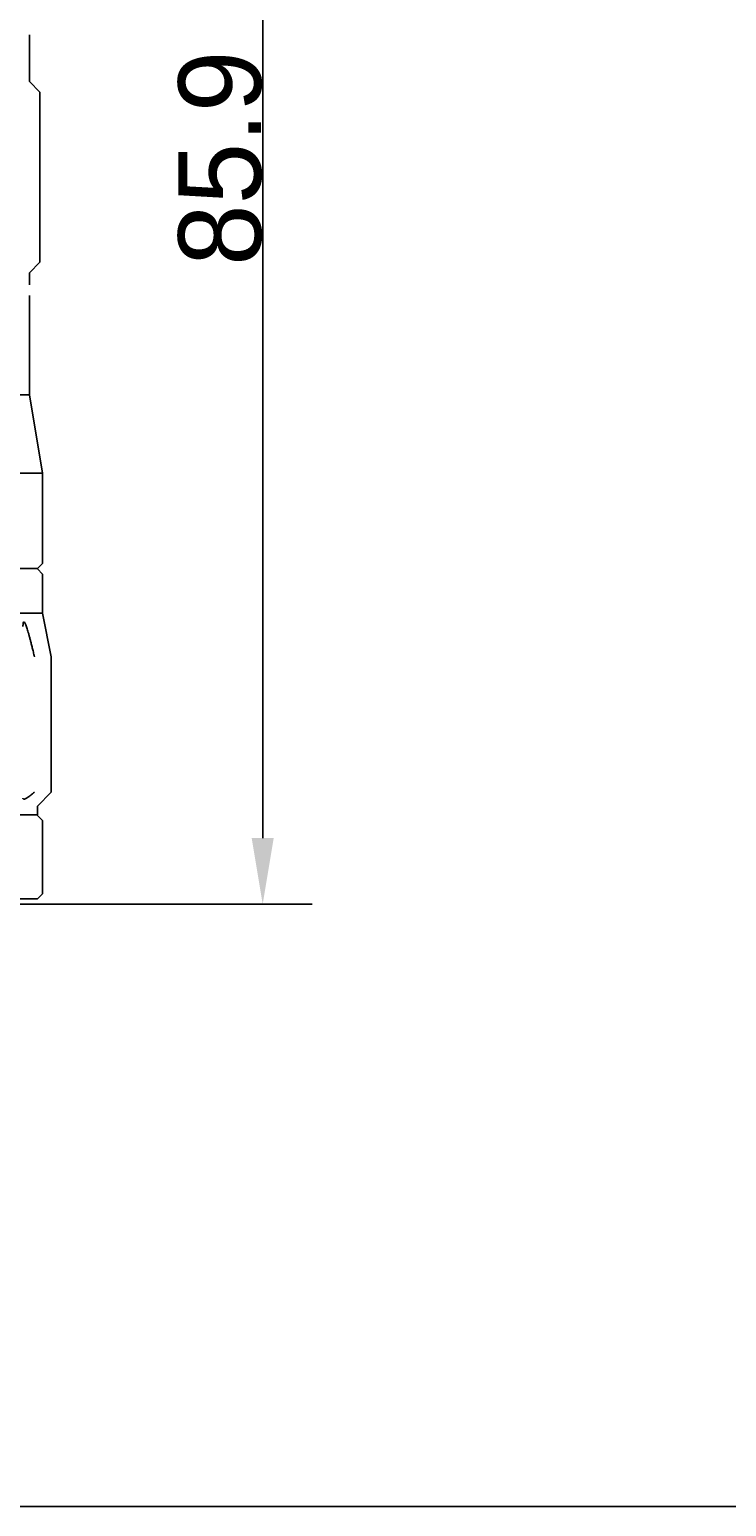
# Model space of a CAD drawing. Header units: millimetres. Extents: x 5506 to 8006, y 2083 to 4083.
# Tile 7 of 22: x 6335 to 6756, y 2083 to 2976. Entities that reach past the tile are written whole.
import ezdxf

# ---------------------------------------------------------------- set-up
doc = ezdxf.new("R2010")
doc.units = ezdxf.units.MM
doc.layers.add('標注線', color=7, linetype='Continuous')
doc.dimstyles.new('ISO-25', dxfattribs={"dimtxt": 2.5, "dimasz": 40, "dimexe": 30, "dimexo": 0.625, "dimtad": 1, "dimdec": 4, "dimdsep": 46, "dimlunit": 6, "dimtxsty": 'Standard', "dimcen": 2.5, "dimadec": 0, "dimazin": 0, "dimtfac": 1, "dimtdec": 4, "dimtmove": 0, "dimatfit": 3, "dimfxl": 1, "dimtolj": 1, "dimtzin": 0, "dimarcsym": 0})

# ---------------------------------------------------------------- blocks, each defined once
blk = doc.blocks.new('*D68')
at = {"color": 0, "lineweight": -2}
for p, q in [((6403.05, 3348.9), (6505.63, 3348.9)), ((6475.63, 3308.9), (6475.63, 2487.04)), ((6248.7, 2447.04), (6505.63, 2447.04))]:
    blk.add_line(p, q, dxfattribs=at)
at = {"color": 0}
for points in [[(6482.3, 3308.9), (6468.96, 3308.9), (6475.63, 3348.9)], [(6468.96, 2487.04), (6482.3, 2487.04), (6475.63, 2447.04)]]:
    blk.add_solid(points, dxfattribs=at)
at = {"layer": 'Defpoints', "color": 0}
for p in [(6402.43, 3348.9), (6248.08, 2447.04), (6475.63, 2447.04)]:
    blk.add_point(p, dxfattribs=at)
at = {"color": 0, "insert": (6450.01, 2897.97), "char_height": 2.5, "attachment_point": 5, "rotation": 90}
blk.add_mtext('\\A1;{\\H20x;85.9}', dxfattribs=at)

msp = doc.modelspace()

# ---------------------------------------------------------------- linework, layer by layer
for p, q in [((6334.704, 2944.2911), (6334.704, 2972.6411)), ((6334.704, 2944.2911), (6341.004, 2937.9911)), ((6341.004, 2937.9911), (6341.004, 2894.9411)), ((6341.004, 2878.1411), (6341.004, 2835.0911)), ((6341.004, 2835.0911), (6334.704, 2828.7911)), ((6334.704, 2828.7911), (6334.704, 2821.4411)), ((6334.704, 2814.94053), (6334.704, 2754.88055)), ((6334.704, 2754.88055), (5846.454, 2754.88055)), ((6334.704, 2754.88055), (6342.579, 2707.63055)), ((6342.579, 2707.63055), (5838.579, 2707.63055)), ((6342.579, 2707.63055), (6342.579, 2653.03055)), ((6339.42897, 2649.88058), (6342.57897, 2653.03058)), ((6339.429, 2649.88055), (5841.729, 2649.88055)), ((6339.42898, 2649.67053), (6342.579, 2646.52052)), ((6342.579, 2646.52052), (6342.579, 2622.89555)), ((6342.579, 2622.89555), (5838.579, 2622.89555)), ((6342.579, 2622.89555), (6347.829, 2596.64555)), ((6347.829, 2596.64555), (6347.829, 2564.62055)), ((6347.829, 2547.82055), (6347.829, 2514.74555)), ((6347.829, 2514.74555), (6339.429, 2506.34555)), ((6339.429, 2501.09555), (5841.729, 2501.09555)), ((6339.42899, 2500.69969), (6342.57899, 2497.54969)), ((6339.429, 2506.34555), (6339.429, 2501.09555)), ((6342.579, 2453.3447), (6342.579, 2497.5497)), ((6258.579, 2450.1947), (6339.429, 2450.1947)), ((6339.42899, 2450.19471), (6342.57899, 2453.34471))]:
    msp.add_line(p, q)
for points, knots in [([(6340.99299, 2878.47616), (6340.98242, 2878.80411), (6340.95673, 2879.65372), (6340.91853, 2881.17203), (6340.8832, 2883.13148), (6340.86218, 2885.36449), (6340.86209, 2887.7), (6340.88299, 2889.93562), (6340.9183, 2891.89978), (6340.95656, 2893.42259), (6340.98236, 2894.27619), (6340.99299, 2894.60604)], [0, 0, 0, 0, 0.984359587, 2.550000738, 4.556345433, 6.863598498, 9.249212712, 11.562788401, 13.570647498, 15.142569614, 16.132628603, 16.132628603, 16.132628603, 16.132628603]), ([(6330.72909, 2614.96727), (6330.72727, 2615.28208), (6330.73363, 2615.89733), (6330.82489, 2616.72792), (6330.88268, 2617.33394), (6331.25632, 2617.75682), (6331.69436, 2617.32662), (6331.99786, 2616.75536), (6332.41116, 2615.85085), (6332.82195, 2614.75057), (6333.26315, 2613.45634), (6333.72161, 2611.99265), (6334.20345, 2610.3581), (6334.70957, 2608.55024), (6335.24282, 2606.56132), (6335.8056, 2604.38139), (6336.4005, 2601.99824), (6337.03012, 2599.39776), (6337.45593, 2597.58876), (6337.67517, 2596.64555)], [0, 0, 0, 0, 0.944429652, 1.84838092, 2.484945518, 2.816353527, 3.210074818, 3.936742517, 4.926095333, 6.117521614, 7.484730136, 9.01933765, 10.721296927, 12.595970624, 14.651554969, 16.898616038, 19.350138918, 22.020321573, 24.92539904, 24.92539904, 24.92539904, 24.92539904]), ([(6347.829, 2547.82055), (6347.82459, 2547.95557), (6347.80767, 2548.48665), (6347.77459, 2549.63615), (6347.73351, 2551.43341), (6347.70021, 2553.70021), (6347.68744, 2556.21664), (6347.70011, 2558.73152), (6347.73339, 2561.00114), (6347.77445, 2562.79984), (6347.80761, 2563.95266), (6347.82458, 2564.48519), (6347.829, 2564.62055)], [0, 0, 0, 0, 0.40527232, 1.594040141, 3.44992438, 5.798426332, 8.395076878, 10.999179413, 13.343033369, 15.204560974, 16.396631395, 16.802937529, 16.802937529, 16.802937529, 16.802937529]), ([(6337.67517, 2514.74555), (6336.93593, 2514.10948), (6335.59512, 2513.01056), (6333.75992, 2511.64741), (6332.3706, 2510.88856), (6331.40358, 2510.42587), (6330.77181, 2510.69057), (6330.7079, 2510.97903), (6330.70873, 2511.07681)], [0, 0, 0, 0, 2.925674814, 5.213748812, 6.803735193, 7.750013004, 8.272877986, 8.566243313, 8.566243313, 8.566243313, 8.566243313])]:
    msp.add_open_spline(points, degree=3, knots=knots)
for points in [[(6340.99299, 2894.60604), (6340.99658, 2894.71773), (6341.00025, 2894.82942), (6341.004, 2894.9411)], [(6341.004, 2878.1411), (6341.00025, 2878.25278), (6340.99658, 2878.36447), (6340.99299, 2878.47616)]]:
    msp.add_open_spline(points, degree=3)
at = {"layer": '標注線'}
msp.add_line((5505.96821, 2082.93229), (8005.96821, 2082.93229), dxfattribs=at)

# ---------------------------------------------------------------- dimensions: what is measured, and where the dimension line sits
at = {"color": 0}
dim = msp.add_linear_dim(base=(6475.63102, 2447.0447), p1=(6402.42624, 3348.89705), p2=(6248.079, 2447.0447), angle=90, text='{\\H20x;85.9}', dimstyle='ISO-25', override={"dimdec": 2, "dimtxsty": 'Standard'}, dxfattribs=at)
dim.commit()
dim.dimension.update_dxf_attribs({"geometry": '*D68', "text_midpoint": (6450.00602, 2897.97087)})

doc.saveas('drawing.dxf')
